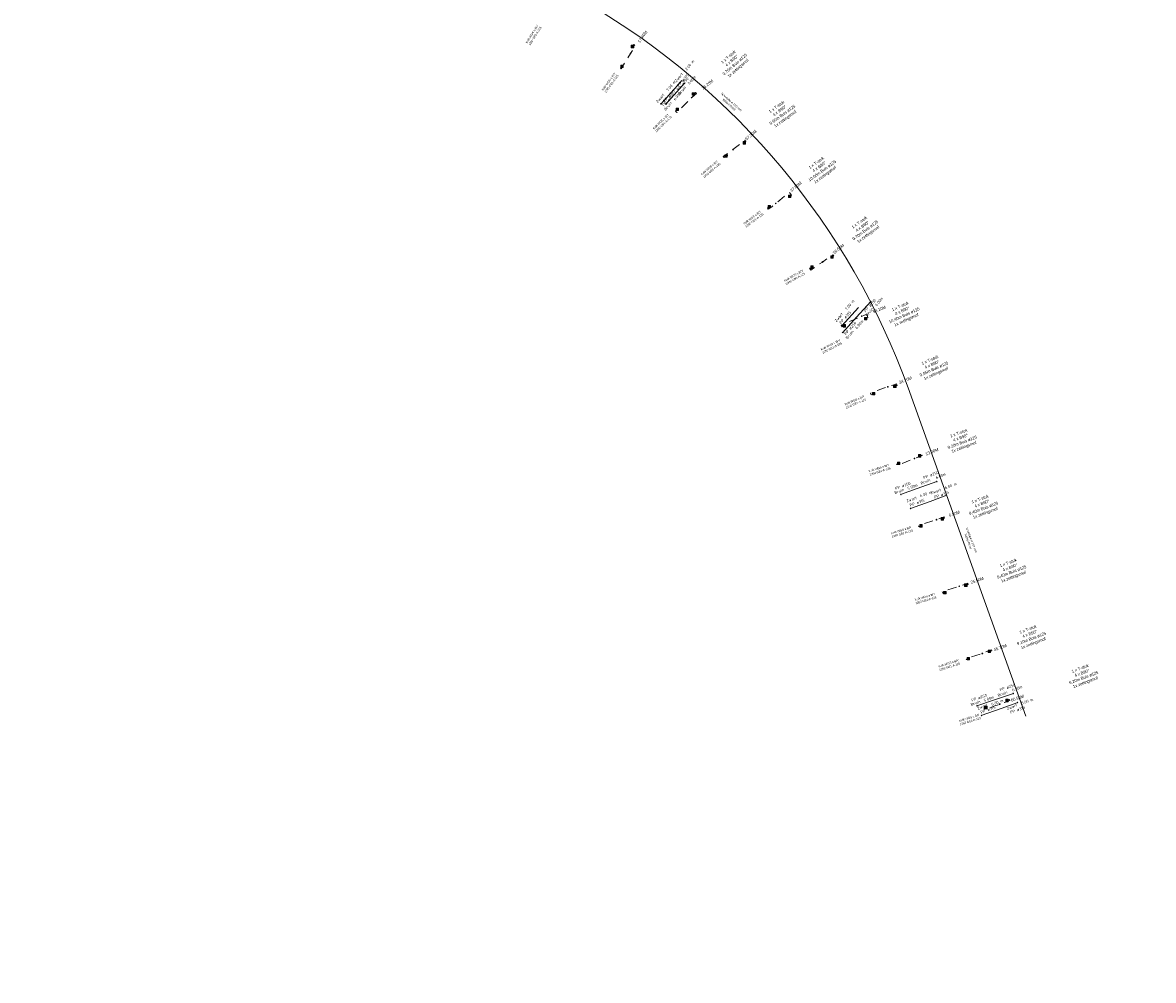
# Model space of a CAD drawing. Header units: inches. Extents: x 0 to 191500, y 0 to 342750.
# Tile 156 of 256: x 184819 to 185140, y 331736 to 332008. Entities that reach past the tile are written whole.
import ezdxf
from ezdxf import colors
from ezdxf.entities.mleader import LeaderData, LeaderLine
from ezdxf.math import Vec2, Vec3

# ---------------------------------------------------------------- set-up
doc = ezdxf.new("R2010")
doc.units = ezdxf.units.IN
doc.header["$MEASUREMENT"] = 0
for name, pattern in [('RI-HWA_HUISAANSLUITING', [4.8, 3, -1.8]), ('RI-HWA_KOLKAANSLUITING', [4.3, 2.5, -1.8]), ('RI-VWA_HUISAANSLUITING', [6.1, 2.5, -1.8, 0, -1.8])]:
    doc.linetypes.add(name, pattern=pattern)
doc.layers.get('0').update_dxf_attribs({"lineweight": 20})
for name, color, linetype, lineweight in [('ECW', 150, 'Continuous', 20), ('N-WE-RI-HWA-MAATVOERING-T25', 151, 'Continuous', 20), ('N-WE-RI-HWA_HUISAANSLUITING', 150, 'RI-HWA_HUISAANSLUITING', 20), ('N-WE-RI-HWA_KOLK-S', 150, 'Continuous', 20), ('N-WE-RI-HWA_KOLKAANSLUITING_PVC_125-G', 150, 'RI-HWA_KOLKAANSLUITING', 20), ('N-WE-RI-INLAAT', 7, 'Continuous', 20), ('N-WE-RI-VWA-MAATVOERING-T25', 30, 'Continuous', 20), ('N-WE-RI-VWA_HUISAANSLUITING', 20, 'RI-VWA_HUISAANSLUITING', 20), ('Tekst algemeen', 7, 'Continuous', 20)]:
    doc.layers.add(name, color=color, linetype=linetype, lineweight=lineweight)
picture_1 = doc.add_image_def('image1.ecw', size_in_pixel=(220000, 285000))

# ---------------------------------------------------------------- blocks, each defined once
blk = doc.blocks.new('A$C2C270354')
h = blk.add_hatch(color=256)
h.dxf.hatch_style = 1
edge = h.paths.add_edge_path()
edge.add_arc((0, 0), 0.1, 0, 360)
blk.add_circle((0, 0), 0.1)

msp = doc.modelspace()

# ---------------------------------------------------------------- linework, layer by layer
at = {"layer": 'N-WE-RI-HWA_HUISAANSLUITING', "ltscale": 5}
for p, q in [((185006.569, 331990.152), (185001.87501, 331984.95908)), ((185007.22936, 331990.91237), (185005.88822, 331989.42868)), ((185056.646, 331927.199), (185051.95201, 331922.00608)), ((185077.02716, 331872.11206), (185071.38869, 331870.06081)), ((185081.72589, 331873.82144), (185077.02716, 331872.11206)), ((185097.17716, 331813.28344), (185091.53869, 331811.23219)), ((185101.88739, 331815.00124), (185097.17716, 331813.28344))]:
    msp.add_line(p, q, dxfattribs=at)
at = {"layer": 'N-WE-RI-HWA_HUISAANSLUITING', "ltscale": 5, "flags": 128}
for points in [[(185007.06566, 331990.88821), (185007.15829, 331990.98273), (185007.30042, 331990.84202), (185007.20789, 331990.74789)], [(185002.03871, 331984.98324), (185001.94607, 331984.88872), (185001.80394, 331985.02943), (185001.89647, 331985.12356)], [(185052.11571, 331922.03024), (185052.02307, 331921.93572), (185051.88094, 331922.07643), (185051.97347, 331922.17056)], [(185081.56775, 331873.87018), (185081.69208, 331873.91555), (185081.7597, 331873.72733), (185081.63563, 331873.68227)], [(185071.54769, 331870.01496), (185071.42421, 331869.96733), (185071.35317, 331870.15429), (185071.47639, 331870.20161)], [(185101.73184, 331815.04278), (185101.85617, 331815.08815), (185101.92379, 331814.89993), (185101.79973, 331814.85486)], [(185091.71178, 331811.18756), (185091.5883, 331811.13993), (185091.51726, 331811.32689), (185091.64048, 331811.3742)]]:
    msp.add_lwpolyline(points, dxfattribs=at)
at = {"layer": 'N-WE-RI-HWA_KOLK-S'}
for p, q in [((184992.07252, 332001.71797, 69.568), (184992.07103, 332001.02152, 69.568)), ((184992.07103, 332001.02152, 69.568), (184992.76897, 332001.71648, 69.568)), ((184992.07103, 332001.02152, 69.568), (184992.76748, 332001.02003, 69.568)), ((184992.07252, 332001.71797, 69.568), (184992.76748, 332001.02003, 69.568)), ((184992.76897, 332001.71648, 69.568), (184992.07252, 332001.71797, 69.568)), ((184992.76748, 332001.02003, 69.568), (184992.76897, 332001.71648, 69.568)), ((184989.07352, 331996.08897, 69.58), (184989.07203, 331995.39252, 69.58)), ((184989.07203, 331995.39252, 69.58), (184989.76997, 331996.08748, 69.58)), ((184989.07352, 331996.08897, 69.58), (184989.76848, 331995.39103, 69.58)), ((184989.76997, 331996.08748, 69.58), (184989.07352, 331996.08897, 69.58)), ((184989.76848, 331995.39103, 69.58), (184989.76997, 331996.08748, 69.58)), ((184989.07203, 331995.39252, 69.58), (184989.76848, 331995.39103, 69.58)), ((185009.39452, 331988.21697, 69.612), (185009.39303, 331987.52052, 69.612)), ((185009.39303, 331987.52052, 69.612), (185010.09097, 331988.21548, 69.612)), ((185009.39303, 331987.52052, 69.612), (185010.08948, 331987.51903, 69.612)), ((185009.39452, 331988.21697, 69.612), (185010.08948, 331987.51903, 69.612)), ((185010.09097, 331988.21548, 69.612), (185009.39452, 331988.21697, 69.612)), ((185010.08948, 331987.51903, 69.612), (185010.09097, 331988.21548, 69.612)), ((185004.80052, 331983.83097, 69.626), (185004.79903, 331983.13452, 69.626)), ((185004.79903, 331983.13452, 69.626), (185005.49697, 331983.82948, 69.626)), ((185004.80052, 331983.83097, 69.626), (185005.49548, 331983.13303, 69.626)), ((185005.49697, 331983.82948, 69.626), (185004.80052, 331983.83097, 69.626)), ((185005.49548, 331983.13303, 69.626), (185005.49697, 331983.82948, 69.626)), ((185004.79903, 331983.13452, 69.626), (185005.49548, 331983.13303, 69.626)), ((185023.87352, 331974.32797, 69.665), (185023.87203, 331973.63152, 69.665)), ((185023.87203, 331973.63152, 69.665), (185024.56997, 331974.32648, 69.665)), ((185023.87203, 331973.63152, 69.665), (185024.56848, 331973.63003, 69.665)), ((185023.87352, 331974.32797, 69.665), (185024.56848, 331973.63003, 69.665)), ((185024.56997, 331974.32648, 69.665), (185023.87352, 331974.32797, 69.665)), ((185024.56848, 331973.63003, 69.665), (185024.56997, 331974.32648, 69.665)), ((185018.67052, 331970.61397, 69.674), (185018.66903, 331969.91752, 69.674)), ((185018.66903, 331969.91752, 69.674), (185019.36697, 331970.61248, 69.674)), ((185018.67052, 331970.61397, 69.674), (185019.36548, 331969.91603, 69.674)), ((185019.36697, 331970.61248, 69.674), (185018.67052, 331970.61397, 69.674)), ((185019.36548, 331969.91603, 69.674), (185019.36697, 331970.61248, 69.674)), ((185018.66903, 331969.91752, 69.674), (185019.36548, 331969.91603, 69.674)), ((185036.76352, 331959.11597, 69.681), (185036.76203, 331958.41952, 69.681)), ((185036.76203, 331958.41952, 69.681), (185037.45997, 331959.11448, 69.681)), ((185036.76203, 331958.41952, 69.681), (185037.45848, 331958.41803, 69.681)), ((185036.76352, 331959.11597, 69.681), (185037.45848, 331958.41803, 69.681)), ((185037.45997, 331959.11448, 69.681), (185036.76352, 331959.11597, 69.681)), ((185037.45848, 331958.41803, 69.681), (185037.45997, 331959.11448, 69.681)), ((185030.96952, 331956.22297, 69.689), (185030.96803, 331955.52652, 69.689)), ((185030.96803, 331955.52652, 69.689), (185031.66597, 331956.22148, 69.689)), ((185030.96803, 331955.52652, 69.689), (185031.66448, 331955.52503, 69.689)), ((185030.96952, 331956.22297, 69.689), (185031.66448, 331955.52503, 69.689)), ((185031.66597, 331956.22148, 69.689), (185030.96952, 331956.22297, 69.689)), ((185031.66448, 331955.52503, 69.689), (185031.66597, 331956.22148, 69.689)), ((185048.75952, 331941.89597, 69.687), (185048.75803, 331941.19952, 69.687)), ((185048.75803, 331941.19952, 69.687), (185049.45597, 331941.89448, 69.687)), ((185048.75952, 331941.89597, 69.687), (185049.45448, 331941.19803, 69.687)), ((185049.45597, 331941.89448, 69.687), (185048.75952, 331941.89597, 69.687)), ((185049.45448, 331941.19803, 69.687), (185049.45597, 331941.89448, 69.687)), ((185043.09352, 331939.01397, 69.697), (185043.09203, 331938.31752, 69.697)), ((185043.09203, 331938.31752, 69.697), (185043.78997, 331939.01248, 69.697)), ((185043.09203, 331938.31752, 69.697), (185043.78848, 331938.31603, 69.697)), ((185043.09352, 331939.01397, 69.697), (185043.78848, 331938.31603, 69.697)), ((185043.78997, 331939.01248, 69.697), (185043.09352, 331939.01397, 69.697)), ((185043.78848, 331938.31603, 69.697), (185043.78997, 331939.01248, 69.697)), ((185048.75803, 331941.19952, 69.687), (185049.45448, 331941.19803, 69.687)), ((185052.25852, 331922.32897, 69.689), (185052.25703, 331921.63252, 69.689)), ((185052.25703, 331921.63252, 69.689), (185052.95497, 331922.32748, 69.689)), ((185052.25852, 331922.32897, 69.689), (185052.95348, 331921.63103, 69.689)), ((185052.95497, 331922.32748, 69.689), (185052.25852, 331922.32897, 69.689)), ((185052.95348, 331921.63103, 69.689), (185052.95497, 331922.32748, 69.689)), ((185058.31752, 331924.35997, 69.679), (185058.31603, 331923.66352, 69.679)), ((185058.31603, 331923.66352, 69.679), (185059.01397, 331924.35848, 69.679)), ((185058.31603, 331923.66352, 69.679), (185059.01248, 331923.66203, 69.679)), ((185058.31752, 331924.35997, 69.679), (185059.01248, 331923.66203, 69.679)), ((185059.01397, 331924.35848, 69.679), (185058.31752, 331924.35997, 69.679)), ((185059.01248, 331923.66203, 69.679), (185059.01397, 331924.35848, 69.679)), ((185052.25703, 331921.63252, 69.689), (185052.95348, 331921.63103, 69.689)), ((185060.62952, 331903.02897, 69.682), (185060.62803, 331902.33252, 69.682)), ((185060.62803, 331902.33252, 69.682), (185061.32597, 331903.02748, 69.682)), ((185060.62952, 331903.02897, 69.682), (185061.32448, 331902.33103, 69.682)), ((185061.32597, 331903.02748, 69.682), (185060.62952, 331903.02897, 69.682)), ((185061.32448, 331902.33103, 69.682), (185061.32597, 331903.02748, 69.682)), ((185066.61652, 331905.15697, 69.685), (185066.61503, 331904.46052, 69.685)), ((185066.61503, 331904.46052, 69.685), (185067.31297, 331905.15548, 69.685)), ((185066.61503, 331904.46052, 69.685), (185067.31148, 331904.45903, 69.685)), ((185066.61652, 331905.15697, 69.685), (185067.31148, 331904.45903, 69.685)), ((185067.31297, 331905.15548, 69.685), (185066.61652, 331905.15697, 69.685)), ((185067.31148, 331904.45903, 69.685), (185067.31297, 331905.15548, 69.685)), ((185060.62803, 331902.33252, 69.682), (185061.32448, 331902.33103, 69.682)), ((185073.67852, 331885.38997, 69.672), (185073.67703, 331884.69352, 69.672)), ((185073.67703, 331884.69352, 69.672), (185074.37497, 331885.38848, 69.672)), ((185073.67703, 331884.69352, 69.672), (185074.37348, 331884.69203, 69.672)), ((185073.67852, 331885.38997, 69.672), (185074.37348, 331884.69203, 69.672)), ((185074.37497, 331885.38848, 69.672), (185073.67852, 331885.38997, 69.672)), ((185074.37348, 331884.69203, 69.672), (185074.37497, 331885.38848, 69.672)), ((185067.71252, 331883.24497, 69.695), (185067.71103, 331882.54852, 69.695)), ((185067.71103, 331882.54852, 69.695), (185068.40897, 331883.24348, 69.695)), ((185067.71103, 331882.54852, 69.695), (185068.40748, 331882.54703, 69.695)), ((185067.71252, 331883.24497, 69.695), (185068.40748, 331882.54703, 69.695)), ((185068.40897, 331883.24348, 69.695), (185067.71252, 331883.24497, 69.695)), ((185068.40748, 331882.54703, 69.695), (185068.40897, 331883.24348, 69.695)), ((185080.08952, 331867.49097, 69.687), (185080.08803, 331866.79452, 69.687)), ((185080.08803, 331866.79452, 69.687), (185080.78597, 331867.48948, 69.687)), ((185080.08952, 331867.49097, 69.687), (185080.78448, 331866.79303, 69.687)), ((185080.78597, 331867.48948, 69.687), (185080.08952, 331867.49097, 69.687)), ((185080.78448, 331866.79303, 69.687), (185080.78597, 331867.48948, 69.687)), ((185074.06652, 331865.51097, 69.694), (185074.06503, 331864.81452, 69.694)), ((185074.06503, 331864.81452, 69.694), (185074.76297, 331865.50948, 69.694)), ((185074.06503, 331864.81452, 69.694), (185074.76148, 331864.81303, 69.694)), ((185074.06652, 331865.51097, 69.694), (185074.76148, 331864.81303, 69.694)), ((185074.76297, 331865.50948, 69.694), (185074.06652, 331865.51097, 69.694)), ((185074.76148, 331864.81303, 69.694), (185074.76297, 331865.50948, 69.694)), ((185080.08803, 331866.79452, 69.687), (185080.78448, 331866.79303, 69.687)), ((185086.79852, 331848.64197, 69.672), (185086.79703, 331847.94552, 69.672)), ((185086.79703, 331847.94552, 69.672), (185087.49497, 331848.64048, 69.672)), ((185086.79852, 331848.64197, 69.672), (185087.49348, 331847.94403, 69.672)), ((185087.49497, 331848.64048, 69.672), (185086.79852, 331848.64197, 69.672)), ((185087.49348, 331847.94403, 69.672), (185087.49497, 331848.64048, 69.672)), ((185080.82452, 331846.53097, 69.697), (185080.82303, 331845.83452, 69.697)), ((185080.82303, 331845.83452, 69.697), (185081.52097, 331846.52948, 69.697)), ((185080.82303, 331845.83452, 69.697), (185081.51948, 331845.83303, 69.697)), ((185080.82452, 331846.53097, 69.697), (185081.51948, 331845.83303, 69.697)), ((185081.52097, 331846.52948, 69.697), (185080.82452, 331846.53097, 69.697)), ((185081.51948, 331845.83303, 69.697), (185081.52097, 331846.52948, 69.697)), ((185086.79703, 331847.94552, 69.672), (185087.49348, 331847.94403, 69.672)), ((185093.50052, 331829.84297, 69.667), (185093.49903, 331829.14652, 69.667)), ((185093.49903, 331829.14652, 69.667), (185094.19697, 331829.84148, 69.667)), ((185093.49903, 331829.14652, 69.667), (185094.19548, 331829.14503, 69.667)), ((185093.50052, 331829.84297, 69.667), (185094.19548, 331829.14503, 69.667)), ((185094.19697, 331829.84148, 69.667), (185093.50052, 331829.84297, 69.667)), ((185094.19548, 331829.14503, 69.667), (185094.19697, 331829.84148, 69.667)), ((185087.51952, 331827.74897, 69.684), (185087.51803, 331827.05252, 69.684)), ((185087.51803, 331827.05252, 69.684), (185088.21597, 331827.74748, 69.684)), ((185087.51803, 331827.05252, 69.684), (185088.21448, 331827.05103, 69.684)), ((185087.51952, 331827.74897, 69.684), (185088.21448, 331827.05103, 69.684)), ((185088.21597, 331827.74748, 69.684), (185087.51952, 331827.74897, 69.684)), ((185088.21448, 331827.05103, 69.684), (185088.21597, 331827.74748, 69.684)), ((185092.47852, 331813.86697, 69.678), (185092.47703, 331813.17052, 69.678)), ((185092.47703, 331813.17052, 69.678), (185093.17497, 331813.86548, 69.678)), ((185092.47703, 331813.17052, 69.678), (185093.17348, 331813.16903, 69.678)), ((185092.47852, 331813.86697, 69.678), (185093.17348, 331813.16903, 69.678)), ((185093.17497, 331813.86548, 69.678), (185092.47852, 331813.86697, 69.678)), ((185093.17348, 331813.16903, 69.678), (185093.17497, 331813.86548, 69.678)), ((185098.47452, 331815.86497, 69.673), (185098.47303, 331815.16852, 69.673)), ((185098.47303, 331815.16852, 69.673), (185099.17097, 331815.86348, 69.673)), ((185098.47303, 331815.16852, 69.673), (185099.16948, 331815.16703, 69.673)), ((185098.47452, 331815.86497, 69.673), (185099.16948, 331815.16703, 69.673)), ((185099.17097, 331815.86348, 69.673), (185098.47452, 331815.86497, 69.673)), ((185099.16948, 331815.16703, 69.673), (185099.17097, 331815.86348, 69.673))]:
    msp.add_line(p, q, dxfattribs=at)
at = {"layer": 'N-WE-RI-HWA_KOLKAANSLUITING_PVC_125-G', "flags": 128}
for points, elevation in [([(184989.30496, 331995.56879), (184989.01745, 331995.15972), (184989.18429, 331995.04393), (184991.83365, 331999.40561), (184993.25265, 332001.58279), (184992.77096, 332001.8791), (184992.53802, 332001.53886)], 69.58), ([(185009.88197, 331988.02027), (185010.28034, 331988.3209), (185010.5961, 331987.97597), (185009.20843, 331986.83391), (185005.05179, 331982.61887), (185004.67371, 331982.99629), (185005.00123, 331983.33627)], 69.612), ([(185018.86466, 331970.1262), (185018.50207, 331969.78192), (185018.14948, 331970.1407), (185020.97427, 331972.04278), (185024.30121, 331974.7507), (185024.66471, 331974.36989), (185024.37127, 331974.12112)], 69.674), ([(185031.15703, 331955.74289), (185030.76954, 331955.42691), (185031.01564, 331955.12183), (185031.96807, 331955.83827), (185033.11756, 331956.77717), (185034.26705, 331957.71607), (185036.98374, 331959.94454), (185037.61629, 331959.1546), (185037.27529, 331958.89265)], 69.689), ([(185043.241, 331938.59546), (185042.75985, 331938.32957), (185043.05199, 331937.76971), (185046.37563, 331940.11013), (185049.38994, 331942.20191), (185049.59602, 331941.9116), (185049.28138, 331941.65823)], 69.697), ([(185058.85243, 331924.09846), (185059.30152, 331924.31827), (185058.97361, 331925.23187), (185057.56634, 331924.71125), (185051.69064, 331922.158), (185051.92612, 331921.68722), (185052.42568, 331921.8787)], 69.679), ([(185067.164, 331904.86331), (185067.63333, 331905.03575), (185067.46708, 331905.48547), (185066.38325, 331905.15605), (185064.9863, 331904.65466), (185060.09531, 331902.88972), (185060.28594, 331902.41268), (185060.79019, 331902.59124)], 69.685), ([(185074.21656, 331885.12142), (185074.68967, 331885.26619), (185074.74378, 331885.13999), (185072.52633, 331884.30635), (185067.59116, 331882.26677), (185067.44698, 331882.68477), (185067.8656, 331882.82538)], 69.672), ([(185080.63315, 331867.20761), (185081.10375, 331867.37652), (185081.00614, 331867.69044), (185078.80932, 331866.90414), (185073.67859, 331865.22833), (185073.77871, 331864.91382), (185074.214, 331865.10734)], 69.687), ([(185087.346, 331848.34911), (185087.81661, 331848.51801), (185087.69693, 331848.8589), (185085.28954, 331847.98494), (185080.41551, 331846.4051), (185080.56499, 331845.99664), (185080.97628, 331846.11513)], 69.672), ([(185094.048, 331829.494), (185094.51861, 331829.66291), (185094.42466, 331829.96021), (185091.83668, 331828.87033), (185087.22245, 331827.43675), (185087.31128, 331827.17037), (185087.68157, 331827.30463)], 69.667), ([(185099.01667, 331815.58587), (185099.53283, 331815.75981), (185099.61832, 331815.52783), (185098.15815, 331814.99465), (185096.76113, 331814.49324), (185095.36425, 331813.99187), (185092.45331, 331812.92995), (185092.31896, 331813.29622), (185092.64404, 331813.41265)], 69.673)]:
    msp.add_lwpolyline(points, dxfattribs=dict(at, elevation=elevation))
at = {"layer": 'N-WE-RI-VWA_HUISAANSLUITING', "ltscale": 5}
for p, q in [((185006.46238, 331991.65862), (185004.45537, 331989.42884)), ((185004.45618, 331989.4188), (185000.44216, 331984.95924)), ((185060.11893, 331928.94462), (185056.10491, 331924.48507)), ((185056.10911, 331924.48261), (185052.09508, 331920.02305)), ((185078.94431, 331877.79278), (185073.3036, 331875.74769)), ((185073.30615, 331875.74354), (185068.60555, 331874.0393)), ((185100.68501, 331817.53267), (185095.00618, 331815.59595)), ((185095.00864, 331815.59176), (185090.27628, 331813.97782))]:
    msp.add_line(p, q, dxfattribs=at)
at = {"layer": 'N-WE-RI-VWA_HUISAANSLUITING', "ltscale": 5, "flags": 128}
for points in [[(185006.29925, 331991.63084), (185006.38978, 331991.72739), (185006.53498, 331991.58985), (185006.44456, 331991.4937)], [(185000.60586, 331984.98341), (185000.51322, 331984.88889), (185000.37109, 331985.0296), (185000.46362, 331985.12372)], [(185059.95568, 331928.91763), (185060.04666, 331929.01374), (185060.19121, 331928.87551), (185060.10032, 331928.77979)], [(185052.25879, 331920.04722), (185052.16615, 331919.9527), (185052.02402, 331920.09341), (185052.11655, 331920.18754)], [(185078.78654, 331877.84266), (185078.91119, 331877.88713), (185078.97744, 331877.69842), (185078.85306, 331877.65426)], [(185068.76377, 331873.99084), (185068.63953, 331873.94525), (185068.57158, 331874.13336), (185068.69556, 331874.17864)], [(185100.53583, 331817.58549), (185100.66048, 331817.62996), (185100.72674, 331817.44126), (185100.60235, 331817.39709)], [(185090.4345, 331813.92936), (185090.31026, 331813.88377), (185090.24231, 331814.07187), (185090.36629, 331814.11716)]]:
    msp.add_lwpolyline(points, dxfattribs=at)
at = {"layer": 'Tekst algemeen', "flags": 128}
msp.add_lwpolyline([(184311.16458, 332657.71336, 0.210284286), (184324.91591, 332583.78638), (184365.78492, 332523.75537), (184535.07293, 332292.72599, 0.102365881), (184593.23383, 332240.21385), (184979.85403, 332013.4754, -0.174573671), (185070.75762, 331904.38837), (185104.23622, 331811.1112)], format="xyb", dxfattribs=at)
msp.add_lwpolyline([(185070.7573, 331904.38927), (185104.23622, 331811.1112)], dxfattribs=at)

# ---------------------------------------------------------------- block references
at = {"layer": 'N-WE-RI-INLAAT', "rotation": 0.06357443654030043}
for p in [(184991.83365, 331999.40561), (185009.20843, 331986.83391), (185020.97427, 331972.04278), (185033.11756, 331956.77717), (185046.39481, 331940.1258), (185057.56127, 331924.72496), (185064.9863, 331904.65466), (185072.52633, 331884.30635), (185078.80932, 331866.90414), (185085.28954, 331847.98494), (185091.83668, 331828.87033), (185096.7612, 331814.49326)]:
    msp.add_blockref('A$C2C270354', p, dxfattribs=at)

# ---------------------------------------------------------------- texts
at = {"layer": 'N-WE-RI-HWA-MAATVOERING-T25'}
for s, insert, char_height, width, attachment_point, rotation in [('17.40M', (184995.60368, 332003.8814), 0.84, 14.7070312, 8, 54.7389644), ('{\\fISOCP.SHX|b0|i0|c0|p0;2.00 m}', (185010.10665, 331997.14259, -2.89245), 0.8, 5.6050339, 9, 49.7758589), ('{\\fISOCP.SHX|b0|i0|c0|p0;Zwart}', (185006.90465, 331993.50025, -2.89245), 0.8, 5.6050339, 9, 49.7758589), ('{\\fISOCP.SHX|b0|i0|c0|p0;PP ø315}', (185008.59729, 331993.17978, -36.6895), 0.8, 12.3616677, 9, 47.661235), ('{\\fISOCP.SHX|b0|i0|c0|p0;7.00 m}', (185004.79631, 331991.22829, -2.89245), 0.8, 5.6050339, 9, 49.7758589), ('76.20M', (185013.99733, 331990.19728), 0.84, 14.7070312, 8, 39.9283743), ('{\\fISOCP.SHX|b0|i0|c0|p0;Zwart}', (185001.59432, 331987.58595, -2.89245), 0.8, 5.6050339, 9, 49.7758589), ('{\\fISOCP.SHX|b0|i0|c0|p0;PP ø315}', (185004.58408, 331988.71017, -36.6895), 0.8, 12.3616677, 9, 47.661235), ('57.30M', (185026.3249, 331975.85069), 0.84, 14.7070312, 8, 39.9283743), ('37.80M', (185039.10397, 331961.18797), 0.84, 14.7070312, 8, 39.9283743), ('16.50M', (185051.18371, 331943.48917), 0.84, 14.7070312, 8, 39.9283743), ('{\\fISOCP.SHX|b0|i0|c0|p0;7.00 m}', (185055.57842, 331928.97991, -2.89245), 0.8, 5.6050339, 9, 49.7758589), ('{\\fISOCP.SHX|b0|i0|c0|p0;Zwart}', (185052.37642, 331925.33756, -2.89245), 0.8, 5.6050339, 9, 49.7758589), ('{\\fISOCP.SHX|b0|i0|c0|p0;PP ø315}', (185054.66108, 331925.75717, -36.6895), 0.8, 12.3616677, 9, 47.661235), ('56.10M', (185062.70694, 331926.23365), 0.84, 14.7070312, 8, 21.4770489), ('34.70M', (185070.13196, 331906.16334), 0.84, 14.7070312, 8, 21.4770489), ('13.00M', (185077.672, 331885.81504), 0.84, 14.7070312, 8, 21.4770489), ('{\\fISOCP.SHX|b0|i0|c0|p0;6.00 m}', (185084.6444, 331876.7672, -2.89245), 0.8, 5.6050339, 9, 19.8143963), ('{\\fISOCP.SHX|b0|i0|c0|p0;6.00 m}', (185077.58867, 331874.4074, -2.89245), 0.8, 5.6050339, 9, 19.8143963), ('{\\fISOCP.SHX|b0|i0|c0|p0;Zwart}', (185080.24236, 331875.0574, -2.89245), 0.8, 5.6050339, 9, 18.0508254), ('{\\fISOCP.SHX|b0|i0|c0|p0;PP ø315}', (185082.46145, 331874.37082, -36.6895), 0.8, 12.3616677, 9, 20.062333), ('{\\fISOCP.SHX|b0|i0|c0|p0;Zwart}', (185073.31999, 331872.82087, -2.89245), 0.8, 5.6050339, 9, 19.427277), ('{\\fISOCP.SHX|b0|i0|c0|p0;PP ø315}', (185075.53908, 331872.1343, -36.6895), 0.8, 12.3616677, 9, 20.062333), ('5.50M', (185084.0158, 331868.18732), 0.84, 14.7070312, 8, 18.9812042), ('25.50M', (185090.49602, 331849.26811), 0.84, 14.7070312, 8, 18.9812042), ('45.70M', (185097.04316, 331830.15351), 0.84, 14.7070312, 8, 18.9812042), ('60.90M', (185101.96768, 331815.77644), 0.84, 14.7070312, 8, 18.9812042), ('{\\fISOCP.SHX|b0|i0|c0|p0;5.00 m}', (185106.38689, 331815.53612, -2.89245), 0.8, 5.6050339, 9, 19.8143963), ('{\\fISOCP.SHX|b0|i0|c0|p0;Zwart}', (185093.45822, 331813.98797, -2.89245), 0.8, 5.6050339, 9, 22.1769568), ('{\\fISOCP.SHX|b0|i0|c0|p0;PP ø315}', (185095.67731, 331813.3014, -36.6895), 0.8, 12.3616677, 9, 20.062333), ('{\\fISOCP.SHX|b0|i0|c0|p0;6.00 m}', (185097.85817, 331815.22423, -2.89245), 0.8, 5.6050339, 9, 19.8143963), ('{\\fISOCP.SHX|b0|i0|c0|p0;Zwart}', (185101.8494, 331813.94035, -2.89245), 0.8, 5.6050339, 9, 22.1769568), ('{\\fISOCP.SHX|b0|i0|c0|p0;PP ø315}', (185104.06849, 331813.25377, -36.6895), 0.8, 12.3616677, 9, 20.062333)]:
    msp.add_mtext(s, dxfattribs=dict(at, insert=insert, char_height=char_height, width=width, attachment_point=attachment_point, rotation=rotation))
at = {"layer": 'N-WE-RI-VWA-MAATVOERING-T25', "char_height": 0.8, "attachment_point": 9}
for s, insert, width, rotation in [('{\\fISOCP.SHX|b0|i0|c0|p0;3.00m}', (185010.48548, 331992.643, 63.84555), 5.6050339, 49.7758589), ('{\\fISOCP.SHX|b0|i0|c0|p0;PP ø250}', (185008.48425, 331992.13266, -2.89245), 12.3616677, 48.4558336), ('{\\fISOCP.SHX|b0|i0|c0|p0;Bruin}', (185007.72512, 331989.6997, 63.84555), 5.6050339, 49.7758589), ('{\\fISOCP.SHX|b0|i0|c0|p0;PP ø250}', (185004.47104, 331987.66306, -2.89245), 12.3616677, 48.4558336), ('{\\fISOCP.SHX|b0|i0|c0|p0;6.00m}', (185006.47226, 331988.1734, 63.84555), 5.6050339, 49.7758589), ('{\\fISOCP.SHX|b0|i0|c0|p0;Bruin}', (185003.71191, 331985.23009, 63.84555), 5.6050339, 49.7758589), ('{\\fISOCP.SHX|b0|i0|c0|p0;PP ø250}', (185061.71759, 331929.21171, -2.89245), 12.3616677, 48.4558336), ('{\\fISOCP.SHX|b0|i0|c0|p0;6.00m}', (185063.71882, 331929.72205, 63.84555), 5.6050339, 49.7758589), ('{\\fISOCP.SHX|b0|i0|c0|p0;Bruin}', (185060.95846, 331926.77874, 63.84555), 5.6050339, 49.7758589), ('{\\fISOCP.SHX|b0|i0|c0|p0;PP ø250}', (185056.12396, 331922.72687, -2.89245), 12.3616677, 48.4558336), ('{\\fISOCP.SHX|b0|i0|c0|p0;6.00m}', (185058.12519, 331923.23721, 63.84555), 5.6050339, 49.7758589), ('{\\fISOCP.SHX|b0|i0|c0|p0;Bruin}', (185055.36483, 331920.29391, 63.84555), 5.6050339, 49.7758589), ('{\\fISOCP.SHX|b0|i0|c0|p0;PP ø250}', (185079.50273, 331880.04219, 60.86063), 12.3616677, 20.3746004), ('{\\fISOCP.SHX|b0|i0|c0|p0;PP ø250}', (185071.51501, 331876.95379, 60.86063), 12.3616677, 20.3746004), ('{\\fISOCP.SHX|b0|i0|c0|p0;Bruin}', (185077.14833, 331877.8701, 127.59863), 5.6050339, 21.6946257), ('{\\fISOCP.SHX|b0|i0|c0|p0;6.00m}', (185081.5086, 331879.55042, 127.59863), 5.6050339, 21.6946257), ('{\\fISOCP.SHX|b0|i0|c0|p0;Bruin}', (185069.69999, 331875.16457, 127.59863), 5.6050339, 21.6946257), ('{\\fISOCP.SHX|b0|i0|c0|p0;5.00m}', (185073.52088, 331876.46203, 127.59863), 5.6050339, 21.6946257), ('{\\fISOCP.SHX|b0|i0|c0|p0;PP ø250}', (185101.26265, 331819.6407, -2.89245), 12.3616677, 19.2776271), ('{\\fISOCP.SHX|b0|i0|c0|p0;6.00m}', (185103.25874, 331819.11063, 63.84555), 5.6050339, 20.5976524), ('{\\fISOCP.SHX|b0|i0|c0|p0;PP ø250}', (185093.21727, 331816.70579, -2.89245), 12.3616677, 19.2776271), ('{\\fISOCP.SHX|b0|i0|c0|p0;5.00m}', (185095.21336, 331816.17572, 63.84555), 5.6050339, 20.5976524), ('{\\fISOCP.SHX|b0|i0|c0|p0;Bruin}', (185099.0465, 331817.57527, 63.84555), 5.6050339, 20.5976524), ('{\\fISOCP.SHX|b0|i0|c0|p0;Bruin}', (185091.36833, 331814.95165, 63.84555), 5.6050339, 20.5976524)]:
    msp.add_mtext(s, dxfattribs=dict(at, insert=insert, width=width, rotation=rotation))
at = {"layer": 'Tekst algemeen', "attachment_point": 8}
for s, insert, char_height, width, rotation in [('Kolk WGS s B/Y\\P1260 GB1-A-125', (184964.957, 332004.18702, 1.05), 0.6, 8.5310754, 57.4000263), ('1 x T-stuk\\P4 x B90°\\P9.70m Buis ø125\\P1x zettingsmof', (185022.84258, 331994.72339), 0.84, 13.357116, 40.9897156), ('Kolk WGS s B/Y\\P1260 GB1-A-125', (184986.69851, 331990.60557, 1.053), 0.6, 8.5310754, 53.6624419), ('Novotube ø 110 mm Ribbel Rood', (185019.65691, 331984.61977), 0.6, 8.5310754, 318.5623361), ('1 x T-stuk\\P4 x B90°\\P9.60m Buis ø125\\P1x zettingsmof', (185036.20592, 331980.2884), 0.84, 13.357116, 35.9105693), ('Kolk WGS s B/Y\\P1260 GB1-A-125', (185001.41011, 331979.08989, 1.099), 0.6, 8.5310754, 44.3367685), ('Kolk WGS s B/Y\\P1260 GB1-A-125', (185015.15535, 331965.92285, 1.147), 0.6, 8.5310754, 39.9414387), ('1 x T-stuk\\P4 x B90°\\P10.00m Buis ø125\\P1x zettingsmof', (185047.52815, 331964.38678), 0.84, 13.357116, 35.9105693), ('Kolk WGS s B/Y\\P1260 GB1-A-125', (185027.24591, 331951.72664, 1.162), 0.6, 8.5310754, 37.1285279), ('1 x T-stuk\\P4 x B90°\\P9.70m Buis ø125\\P1x zettingsmof', (185059.79076, 331947.48477), 0.84, 13.357116, 36.3716732), ('Kolk WGS s B/Y\\P1260 GB1-A-125', (185038.8448, 331935.10842, 1.17), 0.6, 8.5310754, 29.3298302), ('1 x T-stuk\\P4 x B90°\\P10.40m Buis ø125\\P1x zettingsmof', (185070.47428, 331923.0886), 0.84, 13.357116, 24.2810683), ('Kolk WGS s B/Y\\P1260 GB1-A-125', (185049.25748, 331915.42413, 1.162), 0.6, 8.5310754, 27.1167454), ('1 x T-stuk\\P4 x B90°\\P9.85m Buis ø125\\P1x zettingsmof', (185078.9317, 331907.8619), 0.84, 13.357116, 24.2810683), ('Kolk WGS s B/Y\\P1260 GB1-A-125', (185056.02753, 331899.63417, 1.155), 0.6, 8.5310754, 23.2043322), ('1 x T-stuk\\P4 x B90°\\P9.20m Buis ø125\\P1x zettingsmof', (185086.84956, 331886.96908), 0.84, 13.357116, 20.6494505), ('Kolk WGS s B/Y\\P1260 GB1-A-125', (185062.84361, 331880.33404, 1.168), 0.6, 8.5310754, 17.7541352), ('1 x T-stuk\\P4 x B90°\\P9,40m Buis ø125\\P1x zettingsmof', (185092.91269, 331868.22514), 0.84, 13.357116, 20.6494505), ('Kolk WGS s B/Y\\P1260 GB1-A-125', (185069.16765, 331862.66197, 1.167), 0.6, 8.5310754, 17.0759303), ('Novotube ø 110 mm Ribbel Rood', (185087.5519, 331860.6449), 0.6, 8.5310754, 290.7827989), ('1 x T-stuk\\P4 x B90°\\P9,40m Buis ø125\\P1x zettingsmof', (185100.90383, 331850.10348), 0.84, 13.357116, 20.6494505), ('Kolk WGS s B/Y\\P1260 GB1-A-125', (185075.90734, 331843.72076, 1.17), 0.6, 8.5310754, 16.6530648), ('1 x T-stuk\\P4 x B90°\\P9.10m Buis ø125\\P1x zettingsmof', (185106.5359, 331831.21138), 0.84, 13.357116, 20.6494505), ('Kolk WGS s B/Y\\P1260 GB1-A-125', (185082.6491, 331824.84113, 1.157), 0.6, 8.5310754, 17.7202635), ('1 x T-stuk\\P4 x B90°\\P9.20m Buis ø125\\P1x zettingsmof', (185121.35688, 331820.0997), 0.84, 13.357116, 20.6494505), ('Kolk WGS s B/Y\\P1260 GB1-A-125', (185088.50568, 331809.35676, 1.151), 0.6, 8.5310754, 17.4964191)]:
    msp.add_mtext(s, dxfattribs=dict(at, insert=insert, char_height=char_height, width=width, rotation=rotation))

# ---------------------------------------------------------------- pictures from other files: only their frames are drawn
at = {"layer": 'ECW'}
image = msp.add_image(picture_1, insert=(180500, 328500), size_in_units=(11000, 14250), dxfattribs=at)
image.dxf.flags = 7

# ---------------------------------------------------------------- leaders
at = {"layer": 'Tekst algemeen'}
ml = msp.add_multileader_mtext('Standard', dxfattribs=at)
ml.set_content('Grindkoffer', color=256)
ml.set_leader_properties()
ml.build(insert=Vec2(0, 0))
ml.multileader.update_dxf_attribs({"text_right_attachment_type": 6, "dogleg_length": 0.2, "arrow_head_size": 5})
ctx = ml.context
ctx.base_point, ctx.char_height, ctx.arrow_head_size, ctx.landing_gap_size, ctx.plane_origin, ctx.plane_x_axis, ctx.plane_y_axis = Vec3(185789.34017, 332982.33236), 0.5, 5, 0.2, Vec3(185787.00548, 332984.05412), Vec3(0.995206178, 0.097799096), Vec3(-0.097799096, 0.995206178)
ctx.right_attachment = 6
notes = []
notes.append((ctx, [(0, (0, 0, 0), (0, 0), (1, 0), 1, [])]))
ctx.mtext.insert, ctx.mtext.text_direction, ctx.mtext.rotation, ctx.mtext.flow_direction = Vec3(185789.51476, 332982.60072), Vec3(0.995206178, 0.097799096), 0.097955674, 5
for ctx, leaders in notes:
    for number, flags, end, landing, length, lines in leaders:
        leader = LeaderData()
        leader.index, (leader.has_last_leader_line, leader.has_dogleg_vector, leader.attachment_direction) = number, flags
        leader.last_leader_point, leader.dogleg_vector, leader.dogleg_length = Vec3(end), Vec3(landing), length
        for number, points, colour, breaks in lines:
            line = LeaderLine()
            line.index, line.vertices, line.color, line.breaks = number, Vec3.list(points), colors.encode_raw_color(colour), breaks
            leader.lines.append(line)
        ctx.leaders.append(leader)

doc.saveas('drawing.dxf')
